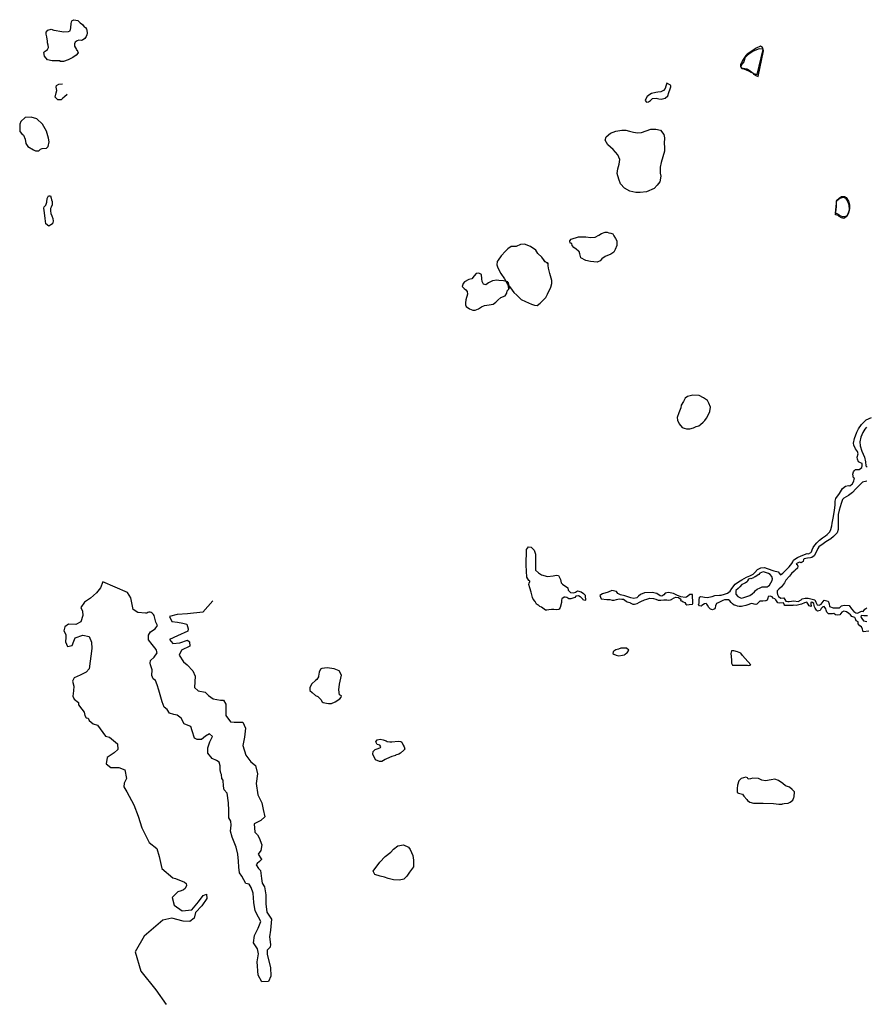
# Model space of a CAD drawing. Extents: x 223641 to 285329, y 726569 to 781736.
# Tile 2 of 4: x 223641 to 239773, y 756567 to 775332. Entities that reach past the tile are written whole.
import ezdxf

# ---------------------------------------------------------------- set-up
doc = ezdxf.new("R2010")
doc.units = 0
doc.header["$LTSCALE"] = 800
doc.layers.add('WETLANDS', color=3, linetype='CONTINUOUS')

msp = doc.modelspace()

# ---------------------------------------------------------------- linework, layer by layer
at = {"layer": 'WETLANDS', "color": 0}
for points in [[(224415, 774549), (224259, 774548), (224173, 774570), (224111, 774636), (224102, 774708), (224106, 774722), (224145, 774748), (224169, 774765), (224188, 774800), (224191, 774804), (224186, 774849), (224171, 774892), (224174, 774925), (224157, 775006), (224146, 775059), (224147, 775096), (224179, 775136), (224239, 775151), (224291, 775131), (224336, 775127), (224403, 775116), (224483, 775098), (224570, 775106), (224601, 775123), (224614, 775178), (224621, 775260), (224637, 775311), (224672, 775332), (224751, 775318), (224793, 775274), (224837, 775242), (224870, 775199), (224892, 775183), (224914, 775152), (224923, 775132), (224925, 775075), (224922, 775043), (224908, 775012), (224884, 774976), (224836, 774940), (224816, 774939), (224765, 774941), (224738, 774928), (224699, 774907), (224684, 774872), (224688, 774826), (224702, 774798), (224725, 774766), (224733, 774748), (224737, 774753), (224753, 774703), (224720, 774657), (224653, 774611), (224566, 774570), (224475, 774534), (224410, 774534)], [(237696, 774291), (237805, 774765), (237795, 774803), (237758, 774831), (237677, 774792), (237615, 774749), (237544, 774702), (237500, 774674), (237477, 774647), (237442, 774596), (237411, 774552), (237392, 774512), (237380, 774493), (237373, 774476), (237374, 774447), (237391, 774415), (237427, 774409), (237499, 774393), (237524, 774381), (237566, 774352), (237590, 774332), (237608, 774318), (237622, 774308)], [(237715, 774253), (237812, 774736), (237801, 774773), (237729, 774776), (237615, 774730), (237533, 774673), (237505, 774652), (237463, 774614), (237457, 774597), (237439, 774532), (237407, 774491), (237392, 774468), (237382, 774441), (237398, 774402), (237438, 774396), (237486, 774375), (237530, 774359), (237575, 774334), (237608, 774317), (237625, 774293), (237665, 774272), (237668, 774270)], [(235975, 774123), (235955, 774066), (235942, 774023), (235906, 773986), (235858, 773957), (235800, 773951), (235763, 773944), (235678, 773923), (235648, 773908), (235598, 773870), (235571, 773827), (235562, 773792), (235587, 773760), (235622, 773769), (235660, 773795), (235700, 773830), (235769, 773840), (235818, 773822), (235866, 773817), (235942, 773836), (235989, 773879), (236009, 773946), (236033, 774012), (236046, 774053), (236048, 774069), (236040, 774083)], [(224205, 773002), (224193, 773077), (224151, 773211), (224077, 773340), (223969, 773444), (223862, 773473), (223744, 773466), (223660, 773391), (223641, 773340), (223646, 773204), (223684, 773158), (223715, 773129), (223744, 773056), (223755, 772973), (223799, 772917), (223901, 772851), (223943, 772836), (224006, 772835), (224040, 772865), (224069, 772875), (224149, 772885), (224172, 772904), (224183, 772914)], [(235838, 772245), (235788, 772177), (235729, 772113), (235583, 772053), (235464, 772041), (235384, 772038), (235270, 772063), (235166, 772123), (235092, 772207), (235055, 772291), (235028, 772399), (235039, 772491), (235064, 772578), (235078, 772666), (235038, 772760), (234948, 772858), (234849, 772950), (234800, 773039), (234813, 773103), (234901, 773167), (235001, 773210), (235117, 773227), (235190, 773224), (235262, 773205), (235336, 773191), (235412, 773177), (235487, 773185), (235666, 773243), (235760, 773248), (235853, 773227), (235913, 773145), (235925, 773079), (235924, 772975), (235926, 772905), (235927, 772834), (235928, 772825), (235866, 772613), (235846, 772519), (235846, 772519), (235843, 772405), (235857, 772348)], [(224197, 771399), (224142, 771442), (224124, 771541), (224113, 771654), (224099, 771740), (224106, 771764), (224136, 771797), (224156, 771856), (224165, 771923), (224175, 771953), (224188, 771976), (224228, 771976), (224241, 771932), (224248, 771899), (224259, 771865), (224261, 771836), (224257, 771803), (224242, 771759), (224229, 771734), (224225, 771710), (224225, 771683), (224234, 771645), (224236, 771638), (224252, 771592), (224275, 771543), (224281, 771495), (224264, 771441), (224237, 771422)], [(239185, 771648), (239209, 771890), (239257, 771933), (239302, 771964), (239356, 771966), (239392, 771945), (239431, 771871), (239453, 771805), (239451, 771725), (239442, 771682), (239420, 771632), (239400, 771595), (239362, 771573), (239321, 771578), (239263, 771599), (239236, 771617), (239232, 771629)], [(239188, 771616), (239206, 771768), (239202, 771846), (239207, 771878), (239269, 771933), (239339, 771953), (239377, 771930), (239414, 771872), (239438, 771807), (239447, 771702), (239435, 771645), (239400, 771583), (239345, 771544), (239299, 771557), (239255, 771584), (239234, 771600)], [(234132, 771073), (234121, 771116), (234147, 771152), (234286, 771193), (234347, 771196), (234403, 771196), (234430, 771194), (234527, 771182), (234606, 771187), (234675, 771227), (234724, 771259), (234798, 771286), (234833, 771283), (234867, 771272), (234907, 771261), (234944, 771250), (234965, 771216), (234993, 771161), (235019, 771119), (235018, 771032), (234990, 770951), (234965, 770904), (234908, 770865), (234799, 770821), (234732, 770775), (234700, 770735), (234644, 770714), (234519, 770727), (234428, 770745), (234336, 770794), (234314, 770873), (234302, 770917), (234287, 770924), (234243, 770961), (234199, 770990), (234168, 771031), (234160, 771065)], [(233702, 770678), (233641, 770734), (233593, 770807), (233517, 770879), (233474, 770943), (233373, 771013), (233263, 771055), (233182, 771048), (233098, 771008), (233004, 771008), (232940, 770968), (232899, 770920), (232815, 770829), (232758, 770751), (232742, 770721), (232730, 770659), (232749, 770603), (232807, 770493), (232880, 770393), (232938, 770291), (232994, 770223), (233057, 770135), (233117, 770085), (233194, 770002), (233279, 769963), (233396, 769909), (233450, 769894), (233503, 769888), (233560, 769932), (233665, 770041), (233699, 770103), (233764, 770233), (233781, 770302), (233783, 770361), (233745, 770498), (233719, 770594), (233713, 770645), (233713, 770691), (233654, 770720), (233629, 770747)], [(232960, 770209), (232953, 770235), (232951, 770290), (232940, 770336), (232862, 770358), (232770, 770361), (232730, 770369), (232650, 770358), (232576, 770320), (232525, 770281), (232477, 770292), (232455, 770340), (232449, 770394), (232440, 770478), (232390, 770502), (232341, 770494), (232299, 770448), (232258, 770393), (232198, 770382), (232114, 770337), (232090, 770307), (232073, 770248), (232111, 770207), (232145, 770181), (232167, 770150), (232172, 770099), (232139, 769993), (232138, 769936), (232137, 769900), (232149, 769866), (232211, 769825), (232273, 769797), (232321, 769797), (232381, 769823), (232439, 769857), (232499, 769888), (232586, 769901), (232662, 769908), (232716, 769947), (232751, 769989), (232810, 770036), (232891, 770071), (232922, 770121), (232928, 770165), (232957, 770192), (232971, 770220), (232959, 770283), (232949, 770322)], [(236760, 767797), (236791, 767867), (236801, 767949), (236775, 768022), (236748, 768077), (236670, 768128), (236589, 768171), (236467, 768176), (236369, 768149), (236319, 768119), (236288, 768055), (236246, 767984), (236238, 767937), (236200, 767841), (236172, 767750), (236177, 767699), (236206, 767630), (236263, 767563), (236303, 767547), (236346, 767536), (236411, 767532), (236478, 767552), (236534, 767577), (236583, 767590), (236616, 767615), (236667, 767662), (236696, 767696), (236728, 767736)], [(233307, 764711), (233291, 764934), (233299, 765236), (233337, 765288), (233389, 765281), (233442, 765220), (233472, 765145), (233472, 765024), (233472, 764956), (233472, 764843), (233525, 764790), (233585, 764753), (233698, 764722), (233808, 764735), (233871, 764747), (233905, 764741), (233943, 764662), (233959, 764597), (233987, 764573), (234086, 764505), (234089, 764461), (234137, 764414), (234198, 764408), (234231, 764424), (234270, 764449), (234342, 764426), (234383, 764395), (234418, 764365), (234419, 764335), (234425, 764286), (234422, 764271), (234410, 764265), (234379, 764278), (234371, 764286), (234360, 764302), (234336, 764325), (234321, 764336), (234289, 764350), (234241, 764345), (234216, 764321), (234184, 764305), (234140, 764297), (234107, 764297), (234086, 764306), (234066, 764318), (234034, 764327), (234015, 764327), (233970, 764295), (233964, 764269), (233962, 764227), (233939, 764127), (233919, 764096), (233905, 764093), (233872, 764087), (233817, 764091), (233788, 764094), (233773, 764093), (233721, 764085), (233684, 764081), (233661, 764080), (233632, 764097), (233609, 764118), (233583, 764137), (233549, 764151), (233525, 764172), (233510, 764180), (233491, 764196), (233463, 764244), (233427, 764291), (233413, 764322), (233385, 764421), (233360, 764503), (233342, 764569), (233347, 764594), (233359, 764625), (233363, 764631), (233344, 764646)], [(236467, 764204), (236462, 764376), (236412, 764379), (236375, 764348), (236349, 764326), (236319, 764319), (236237, 764331), (236161, 764366), (236102, 764394), (236006, 764416), (235942, 764406), (235916, 764371), (235875, 764345), (235846, 764354), (235781, 764395), (235693, 764418), (235548, 764411), (235468, 764377), (235432, 764346), (235401, 764315), (235345, 764303), (235287, 764314), (235169, 764355), (235087, 764371), (235040, 764399), (235015, 764435), (234927, 764456), (234856, 764419), (234748, 764390), (234695, 764358), (234721, 764295), (234827, 764282), (234883, 764281), (234933, 764272), (234966, 764269), (235013, 764281), (235062, 764292), (235113, 764287), (235146, 764286), (235199, 764251), (235218, 764241), (235265, 764228), (235275, 764219), (235326, 764191), (235354, 764195), (235404, 764205), (235449, 764230), (235479, 764245), (235548, 764273), (235588, 764291), (235646, 764307), (235717, 764300), (235763, 764290), (235804, 764270), (235860, 764272), (235917, 764273), (235973, 764273), (235999, 764271), (236040, 764276), (236059, 764282), (236067, 764287), (236109, 764314), (236146, 764330), (236196, 764318), (236236, 764286), (236233, 764264), (236259, 764255), (236284, 764239), (236314, 764226), (236337, 764192), (236355, 764183), (236400, 764186), (236454, 764194), (236460, 764196)], [(235248, 763319), (235202, 763353), (235094, 763355), (235049, 763336), (235000, 763323), (234961, 763299), (234948, 763287), (234946, 763252), (234963, 763241), (235007, 763221), (235056, 763210), (235126, 763221), (235165, 763231), (235180, 763241), (235211, 763263), (235216, 763269)], [(237571, 763039), (237467, 763156), (237416, 763213), (237382, 763258), (237316, 763288), (237246, 763302), (237203, 763303), (237194, 763251), (237203, 763133), (237206, 763067), (237222, 763029), (237294, 763029), (237383, 763031), (237445, 763033), (237487, 763031), (237506, 763028), (237534, 763027)], [(229733, 762468), (229725, 762562), (229738, 762667), (229770, 762840), (229731, 762924), (229634, 762963), (229501, 762977), (229398, 762968), (229371, 762953), (229346, 762896), (229334, 762821), (229333, 762808), (229304, 762756), (229275, 762738), (229208, 762674), (229172, 762604), (229168, 762545), (229211, 762513), (229276, 762452), (229320, 762436), (229376, 762378), (229406, 762333), (229425, 762319), (229484, 762309), (229527, 762303), (229580, 762301), (229650, 762335), (229739, 762388), (229766, 762423), (229771, 762449)], [(230810, 761311), (230730, 761291), (230630, 761244), (230606, 761231), (230544, 761197), (230498, 761196), (230418, 761224), (230372, 761332), (230375, 761387), (230415, 761421), (230470, 761445), (230518, 761464), (230524, 761475), (230504, 761506), (230454, 761519), (230424, 761568), (230452, 761605), (230512, 761621), (230564, 761608), (230621, 761587), (230646, 761579), (230695, 761567), (230729, 761568), (230852, 761582), (230906, 761577), (230923, 761562), (230950, 761504), (230964, 761477), (230980, 761433), (230960, 761408), (230898, 761354), (230867, 761335), (230804, 761315)], [(238405, 760620), (238362, 760660), (238307, 760705), (238236, 760731), (238180, 760776), (238101, 760834), (238033, 760856), (237961, 760843), (237849, 760824), (237780, 760839), (237720, 760874), (237613, 760876), (237566, 760865), (237524, 760861), (237512, 760883), (237476, 760896), (237389, 760873), (237343, 760826), (237318, 760744), (237310, 760681), (237310, 760613), (237313, 760601), (237335, 760593), (237415, 760570), (237442, 760532), (237496, 760469), (237511, 760450), (237556, 760421), (237625, 760403), (237809, 760398), (238003, 760393), (238106, 760383), (238168, 760384), (238177, 760386), (238209, 760396), (238287, 760401), (238319, 760419), (238371, 760458), (238389, 760508), (238397, 760524)], [(230509, 759008), (230406, 759041), (230378, 759107), (230504, 759278), (230608, 759386), (230711, 759466), (230766, 759525), (230849, 759585), (230954, 759605), (231047, 759564), (231084, 759520), (231131, 759402), (231145, 759317), (231143, 759187), (231071, 759083), (231017, 759008), (230963, 758955), (230879, 758934), (230766, 758939), (230663, 758968), (230594, 758990)]]:
    msp.add_lwpolyline(points, close=True, dxfattribs=at)
for points in [[(224543, 773905), (224493, 773863), (224466, 773834), (224430, 773804), (224368, 773804), (224317, 773855), (224336, 773941), (224349, 773983), (224342, 774012), (224335, 774049), (224345, 774077), (224390, 774103), (224454, 774109)], [(239824, 763676), (239714, 763666), (239699, 763717), (239684, 763761), (239650, 763781), (239621, 763819), (239619, 763841), (239615, 763857), (239580, 763875), (239570, 763911), (239556, 763939), (239500, 763956), (239471, 763988), (239442, 764013), (239396, 764045), (239343, 764060), (239308, 764042), (239266, 763989), (239219, 763986), (239189, 763991), (239157, 764014), (239128, 764012), (239050, 764010), (239022, 764040), (239008, 764077), (239000, 764106), (238973, 764148), (238942, 764144), (238915, 764112), (238896, 764073), (238841, 764058), (238821, 764081), (238801, 764118), (238787, 764144), (238782, 764166), (238775, 764203), (238746, 764227), (238720, 764233), (238716, 764211), (238719, 764198), (238722, 764153), (238721, 764149), (238684, 764162), (238668, 764195), (238638, 764234), (238596, 764218), (238540, 764193), (238438, 764170), (238386, 764173), (238371, 764171), (238303, 764170), (238219, 764165), (238206, 764188), (238194, 764219), (238126, 764211), (238090, 764221), (238048, 764276), (238028, 764296), (237998, 764310), (237976, 764332), (237942, 764348), (237901, 764338), (237897, 764309), (237886, 764272), (237859, 764255), (237852, 764255), (237804, 764251), (237771, 764249), (237746, 764249), (237731, 764241), (237688, 764196), (237669, 764188), (237638, 764191), (237618, 764201), (237581, 764206), (237534, 764190), (237475, 764168), (237421, 764157), (237392, 764150), (237351, 764149), (237319, 764155), (237285, 764165), (237255, 764177), (237226, 764197), (237195, 764227), (237174, 764259), (237148, 764278), (237111, 764279), (237070, 764273), (237036, 764264), (236998, 764243), (236962, 764223), (236917, 764203), (236897, 764159), (236895, 764122), (236885, 764104), (236842, 764088), (236806, 764100), (236773, 764128), (236747, 764172), (236735, 764194), (236719, 764204), (236692, 764202), (236637, 764168), (236625, 764153), (236596, 764160), (236578, 764187), (236589, 764215), (236587, 764270), (236592, 764326), (236611, 764341), (236656, 764335), (236692, 764325), (236743, 764322), (236834, 764342), (236884, 764356), (236973, 764365), (237008, 764363), (237073, 764384), (237130, 764404), (237178, 764439), (237211, 764495), (237275, 764576), (237337, 764622), (237399, 764656), (237490, 764706), (237551, 764731), (237619, 764764), (237646, 764800), (237699, 764855), (237761, 764888), (237836, 764895), (237883, 764875), (238011, 764830), (238095, 764810), (238114, 764787), (238141, 764755), (238181, 764785), (238221, 764820), (238304, 764905), (238356, 764966), (238371, 764999), (238385, 765029), (238413, 765050), (238463, 765081), (238529, 765114), (238644, 765160), (238674, 765152), (238716, 765177), (238729, 765191), (238741, 765231), (238762, 765272), (238790, 765318), (238829, 765365), (238883, 765414), (238940, 765457), (238996, 765493), (239028, 765520), (239075, 765569), (239100, 765619), (239118, 765686), (239123, 765734), (239136, 765803), (239150, 765867), (239169, 765988), (239178, 766078), (239179, 766157), (239192, 766207), (239260, 766302), (239317, 766399), (239378, 766445), (239434, 766452), (239460, 766450), (239492, 766471), (239510, 766489), (239536, 766544), (239545, 766597), (239527, 766600), (239517, 766670), (239529, 766718), (239547, 766739), (239568, 766758), (239635, 766762), (239687, 766801), (239694, 766827), (239692, 766873), (239660, 766887), (239627, 766908), (239604, 766956), (239600, 766998), (239616, 767058), (239602, 767105), (239564, 767153), (239533, 767225), (239532, 767265), (239548, 767348), (239590, 767469), (239622, 767533), (239680, 767616), (239769, 767709), (239874, 767752)], [(239776, 767568), (239748, 767527), (239709, 767462), (239669, 767379), (239648, 767290), (239659, 767208), (239688, 767112), (239713, 767054), (239741, 766996), (239760, 766905), (239766, 766831), (239790, 766806)], [(239781, 766540), (239700, 766520), (239649, 766470), (239573, 766393), (239507, 766321), (239435, 766262), (239346, 766215), (239318, 766189), (239292, 766112), (239254, 765987), (239239, 765902), (239235, 765804), (239237, 765694), (239235, 765618), (239217, 765551), (239146, 765486), (239096, 765439), (239001, 765379), (238948, 765346), (238868, 765287), (238850, 765252), (238823, 765198), (238778, 765113), (238737, 765085), (238712, 765078), (238650, 765072), (238590, 765056), (238578, 765045), (238573, 765008), (238529, 764981), (238516, 764987), (238506, 764994), (238456, 764977), (238439, 764957), (238458, 764949), (238468, 764916), (238462, 764881), (238415, 764839), (238399, 764825), (238350, 764777), (238308, 764728), (238239, 764649), (238212, 764601), (238157, 764523), (238105, 764481), (238075, 764447), (238075, 764409), (238083, 764380), (238101, 764337), (238145, 764309), (238199, 764314), (238220, 764284), (238240, 764253), (238279, 764245), (238304, 764242), (238392, 764255), (238476, 764245), (238532, 764273), (238550, 764294), (238605, 764307), (238666, 764308), (238792, 764279), (238812, 764231), (238837, 764180), (238873, 764172), (238915, 764192), (238931, 764216), (238971, 764268), (239044, 764249), (239066, 764198), (239070, 764151), (239143, 764122), (239224, 764121), (239261, 764124), (239299, 764164), (239354, 764175), (239445, 764167), (239491, 764103), (239537, 764052), (239575, 764026), (239604, 764023), (239679, 764063), (239712, 764055), (239742, 764096), (239782, 764126)], [(237438, 764323), (237555, 764356), (237599, 764391), (237645, 764429), (237661, 764455), (237696, 764479), (237749, 764503), (237751, 764504), (237788, 764523), (237819, 764523), (237851, 764524), (237886, 764526), (237903, 764534), (237929, 764555), (237953, 764601), (237978, 764645), (237985, 764674), (237973, 764719), (237938, 764758), (237907, 764777), (237871, 764788), (237834, 764804), (237809, 764807), (237777, 764800), (237744, 764782), (237722, 764760), (237653, 764717), (237638, 764707), (237622, 764696), (237602, 764686), (237575, 764679), (237563, 764680), (237528, 764668), (237512, 764638), (237505, 764618), (237473, 764598), (237431, 764582), (237400, 764571), (237363, 764522), (237332, 764495), (237285, 764452), (237284, 764381), (237322, 764339), (237388, 764307), (237438, 764323)], [(239798, 763974), (239769, 763971), (239723, 763970), (239674, 763977), (239670, 763953), (239687, 763922), (239721, 763877), (239781, 763865)]]:
    msp.add_lwpolyline(points, dxfattribs=at)
msp.add_lwpolyline([(227323, 764258), (227132, 764042), (226837, 764009), (226640, 763996), (226498, 763959), (226537, 763860), (226649, 763849), (226750, 763834), (226823, 763811), (226852, 763726), (226845, 763679), (226649, 763589), (226494, 763520), (226559, 763444), (226693, 763459), (226838, 763507), (226879, 763475), (226881, 763393), (226726, 763319), (226682, 763220), (226765, 763092), (226835, 763036), (226941, 762926), (226983, 762819), (226970, 762606), (227042, 762544), (227175, 762515), (227241, 762452), (227330, 762387), (227468, 762367), (227526, 762367), (227569, 762288), (227566, 762073), (227661, 761948), (227727, 761942), (227890, 761943), (227944, 761831), (227925, 761660), (227891, 761501), (227950, 761314), (228043, 761186), (228133, 761120), (228171, 760963), (228149, 760776), (228179, 760559), (228252, 760410), (228283, 760277), (228314, 760141), (228238, 760069), (228112, 760005), (228120, 759845), (228169, 759802), (228171, 759800), (228202, 759741), (228257, 759606), (228238, 759497), (228185, 759432), (228242, 759337), (228252, 759332), (228209, 759286), (228168, 759251), (228150, 759228), (228189, 759153), (228229, 759115), (228251, 758967), (228260, 758874), (228306, 758809), (228330, 758653), (228330, 758485), (228349, 758325), (228438, 758188), (228418, 757978), (228398, 757855), (228418, 757709), (228414, 757657), (228356, 757601), (228355, 757515), (228423, 757267), (228429, 757105), (228382, 757000), (228256, 756993), (228186, 757124), (228165, 757378), (228194, 757527), (228171, 757626), (228095, 757740), (228113, 757877), (228185, 758016), (228235, 758143), (228192, 758229), (228129, 758350), (228101, 758506), (228092, 758684), (228052, 758791), (228011, 758854), (227948, 758868), (227915, 758938), (227871, 759011), (227831, 759072), (227818, 759184), (227809, 759294), (227796, 759428), (227769, 759561), (227688, 759752), (227656, 759865), (227672, 759979), (227666, 760060), (227629, 760124), (227626, 760260), (227621, 760407), (227593, 760591), (227539, 760656), (227526, 760726), (227515, 760840), (227495, 760873), (227489, 760947), (227474, 760973), (227463, 761034), (227463, 761114), (227445, 761184), (227392, 761217), (227311, 761253), (227224, 761353), (227228, 761453), (227267, 761570), (227317, 761672), (227260, 761723), (227181, 761680), (227104, 761612), (227024, 761613), (226972, 761642), (226928, 761780), (226900, 761864), (226849, 761883), (226778, 761915), (226715, 762022), (226643, 762076), (226576, 762088), (226495, 762117), (226448, 762184), (226397, 762232), (226357, 762332), (226292, 762557), (226262, 762656), (226231, 762739), (226183, 762768), (226156, 762836), (226163, 762939), (226136, 763035), (226127, 763068), (226134, 763119), (226201, 763182), (226263, 763267), (226239, 763331), (226165, 763427), (226094, 763515), (226098, 763602), (226136, 763669), (226220, 763722), (226269, 763784), (226237, 763850), (226203, 763975, 0.485788), (226063, 764024), (226040, 764022), (225891, 764035), (225801, 764092), (225784, 764188), (225759, 764313), (225698, 764415), (225226, 764618), (225178, 764502), (225106, 764407), (224993, 764310), (224875, 764230), (224805, 764131), (224836, 764059), (224844, 763979), (224809, 763858), (224712, 763809), (224569, 763813), (224501, 763760), (224482, 763687), (224521, 763616), (224521, 763559), (224515, 763477), (224549, 763387), (224640, 763404), (224674, 763489), (224700, 763554), (224847, 763601), (224967, 763577), (225009, 763469), (225013, 763346), (224968, 762959), (224905, 762898), (224795, 762841), (224681, 762790), (224648, 762726), (224674, 762633), (224666, 762543), (224655, 762437), (224681, 762386), (224764, 762322), (224763, 762273), (224823, 762190), (224868, 762134), (224882, 762072), (224909, 762024), (224947, 762018), (224966, 761977), (225042, 761913), (225125, 761886), (225274, 761675), (225355, 761656), (225427, 761597), (225507, 761532), (225513, 761424), (225439, 761363), (225307, 761272), (225288, 761150), (225379, 761080), (225531, 761081), (225642, 761037), (225678, 760871), (225631, 760779), (225625, 760711), (225684, 760618), (225816, 760370), (225896, 760154), (225970, 759931), (226110, 759652), (226252, 759539), (226300, 759385), (226348, 759156), (226560, 758977), (226609, 758965), (226780, 758894), (226810, 758870), (226820, 758830), (226795, 758775), (226760, 758746), (226719, 758731), (226657, 758710), (226548, 758601), (226587, 758456), (226738, 758349), (226918, 758369), (227047, 758518), (227137, 758640), (227203, 758664), (227204, 758586), (227110, 758443), (226994, 758319), (226964, 758212), (226882, 758145), (226755, 758152), (226540, 758209), (226370, 758171), (226010, 757866), (225843, 757566), (225947, 757201), (226232, 756845), (226433, 756564)], format="xyb", dxfattribs=at)

doc.saveas('drawing.dxf')
